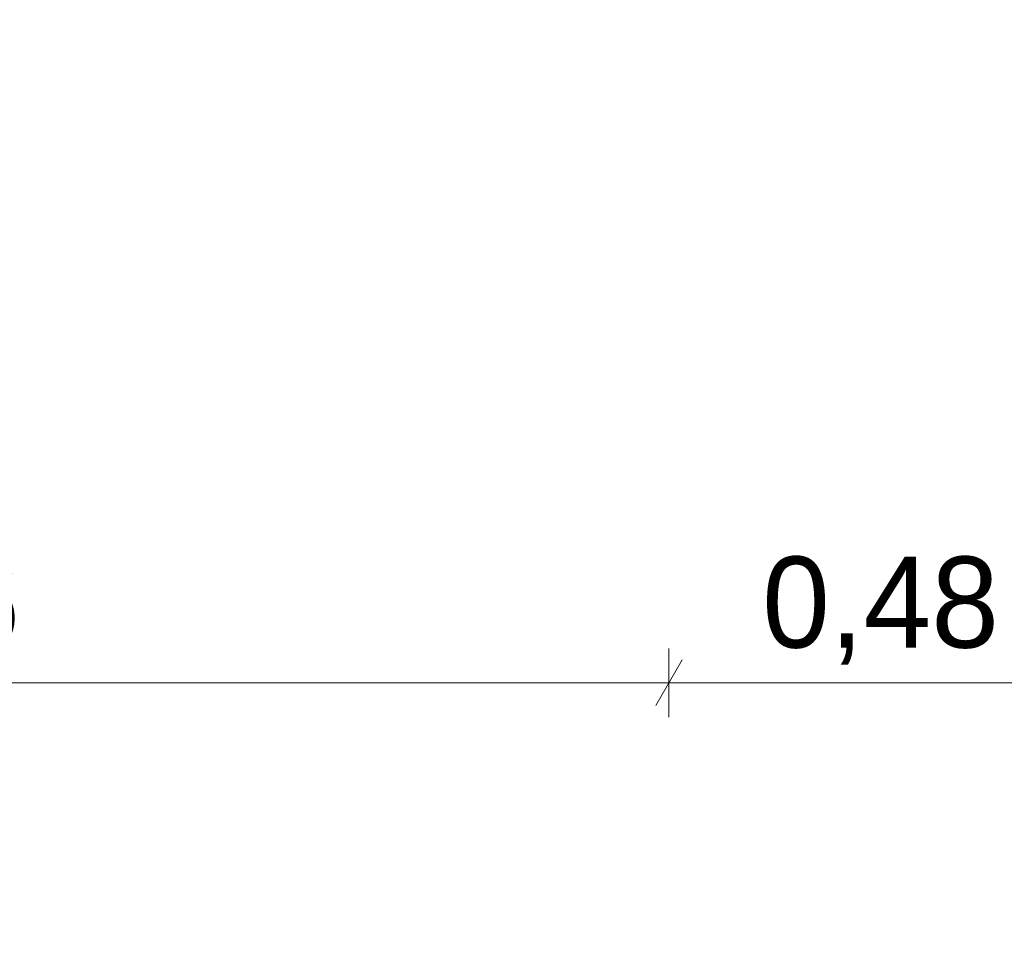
# Model space of a CAD drawing. Header units: millimetres. Extents: x -40968 to 11883, y -17757 to 4746.
# Tile 158 of 227: x -2750 to -1667, y -16688 to -15657. Entities that reach past the tile are written whole.
import ezdxf

# ---------------------------------------------------------------- set-up
doc = ezdxf.new("R2010")
doc.units = ezdxf.units.MM
doc.header["$MEASUREMENT"] = 0
doc.layers.add('Nuevo_06_COT_Generals', color=7, linetype='Continuous')
doc.layers.add('Nuevo_06_COT_Generals_Pluma_Nº__1', color=7, linetype='Continuous', lineweight=5)
doc.styles.add('Estilo_Generado_1', font='txt')
doc.dimstyles.new('Estilo_Generado__1', dxfattribs={"dimtxt": 100, "dimasz": 38, "dimexe": 0.18, "dimexo": 300, "dimgap": 0, "dimtad": 1, "dimtih": 1, "dimtoh": 1, "dimlfac": 0.001, "dimzin": 0, "dimdsep": 46, "dimtxsty": 'Estilo_Generado_1', "dimblk": 'ARROWHEAD_2', "dimblk1": 'ARROWHEAD_2', "dimblk2": 'ARROWHEAD_2', "dimcen": 0.09, "dimclrd": 7, "dimclre": 7, "dimclrt": 7, "dimadec": 0, "dimazin": 0, "dimtfac": 1, "dimtdec": 4, "dimtmove": 0, "dimatfit": 3, "dimfxl": 0, "dimtolj": 1, "dimtzin": 0, "dimarcsym": 0})

# ---------------------------------------------------------------- blocks, each defined once
blk = doc.blocks.new('*D633')
at = {"layer": 'Nuevo_06_COT_Generals_Pluma_Nº__1', "color": 7, "linetype": 'Continuous', "lineweight": 5}
for p, q in [((-3638.9, -16423.6), (-3638.9, -16348.6)), ((-2036.1, -16424), (-2036.1, -16348.6)), ((-3624.5, -16361.1), (-3653.3, -16411.1)), ((-2021.7, -16361.1), (-2050.5, -16411.1)), ((-3638.9, -16386.1), (-2036.1, -16386.1))]:
    blk.add_line(p, q, dxfattribs=at)
at = {"layer": 'Nuevo_06_COT_Generals_Pluma_Nº__1', "color": 7, "lineweight": 5, "insert": (-2935.6, -16366.1), "char_height": 100, "attachment_point": 7, "style": 'Estilo_Generado_1'}
blk.add_mtext('\\A1;{\\pql;\\fGotham Book|b0|i0|c0|p0;\\W1.000000;1,6}', dxfattribs=at)
blk = doc.blocks.new('ARROWHEAD_2')
at = {"color": 0, "linetype": 'Continuous', "lineweight": 0}
for p, q in [((-0.378, -0.655), (0.378, 0.655)), ((0, 0), (-1, 0))]:
    blk.add_line(p, q, dxfattribs=at)
blk = doc.blocks.new('*D634')
at = {"layer": 'Nuevo_06_COT_Generals_Pluma_Nº__1', "color": 7, "linetype": 'Continuous', "lineweight": 5}
for p, q in [((-2036.1, -16424), (-2036.1, -16348.6)), ((-1556.1, -16424), (-1556.1, -16348.6)), ((-2021.7, -16361.1), (-2050.5, -16411.1)), ((-1541.7, -16361.1), (-1570.5, -16411.1)), ((-2036.1, -16386.1), (-1556.1, -16386.1))]:
    blk.add_line(p, q, dxfattribs=at)
at = {"layer": 'Nuevo_06_COT_Generals_Pluma_Nº__1', "color": 7, "lineweight": 5, "insert": (-1933.5, -16366.1), "char_height": 100, "attachment_point": 7, "style": 'Estilo_Generado_1'}
blk.add_mtext('\\A1;{\\pql;\\fGotham Book|b0|i0|c0|p0;\\W1.000000;0,48}', dxfattribs=at)

msp = doc.modelspace()

# ---------------------------------------------------------------- dimensions: what is measured, and where the dimension line sits
at = {"layer": 'Nuevo_06_COT_Generals', "color": 7, "linetype": 'Continuous', "lineweight": 5}
for base, p1, p2, picture, middle in [((-2036.109, -16386.145), (-3638.894, -14711.476), (-2036.109, -16723.976), '*D633', (-2844.223, -16316.145)), ((-1556.109, -16386.145), (-2036.109, -16723.976), (-1556.109, -16723.976), '*D634', (-1804.037, -16316.145))]:
    dim = msp.add_linear_dim(base=base, p1=p1, p2=p2, dimstyle='Estilo_Generado__1', dxfattribs=at)
    dim.commit()
    dim.dimension.update_dxf_attribs({"geometry": picture, "text_midpoint": middle, "dimtype": 160})

doc.saveas('drawing.dxf')
